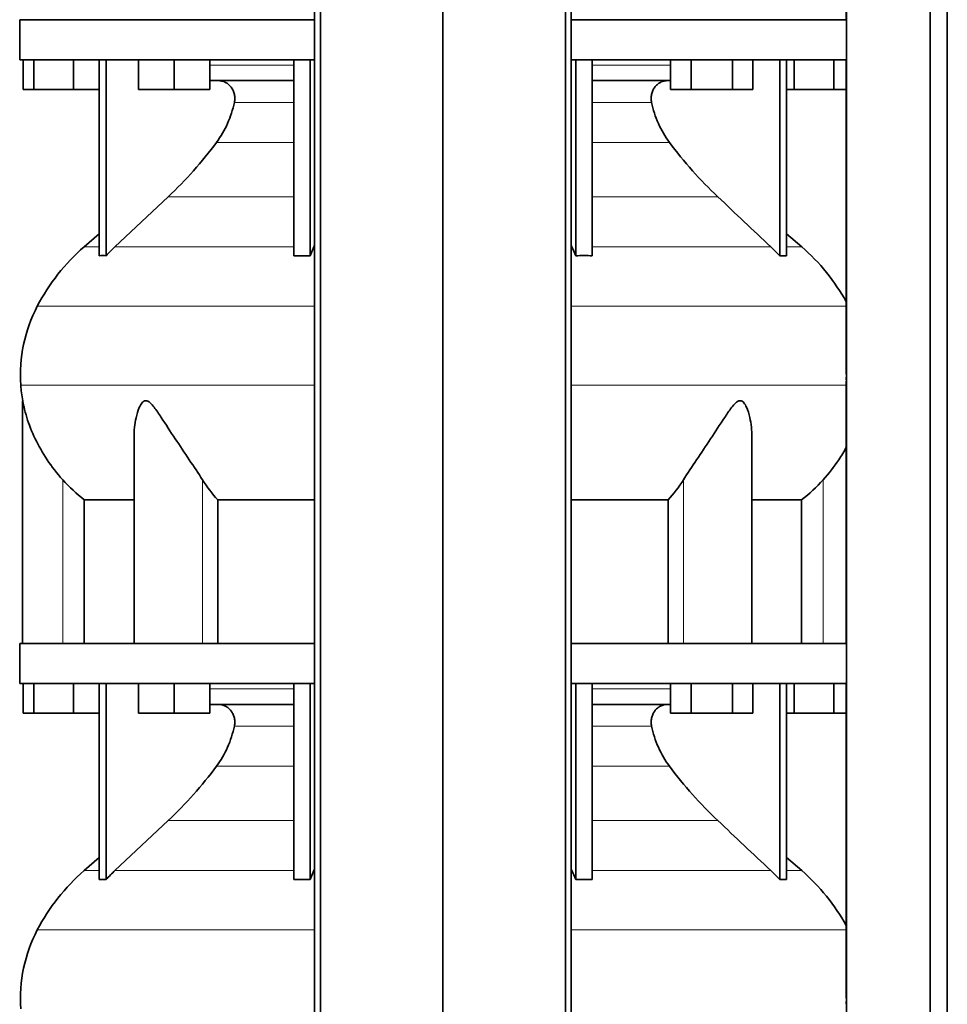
# Model space of a CAD drawing. Header units: millimetres. Extents: x 431 to 1322, y -2196 to 1777.
# Tile 23 of 31: x 438 to 750, y 409 to 740. Entities that reach past the tile are written whole.
import ezdxf

# ---------------------------------------------------------------- set-up
doc = ezdxf.new("R2010")
doc.units = ezdxf.units.MM
doc.layers.add('MID_344-5', color=7, linetype='Continuous')
doc.layers.add('VSI344_DIFFUSORE', color=7, linetype='Continuous')

# ---------------------------------------------------------------- blocks, each defined once
blk = doc.blocks.new('SE')
at = {"layer": 'MID_344-5', "color": 7, "linetype": 'Continuous', "lineweight": 35}
for p, q in [((537.45, 983.32), (537.45, -98.68)), ((539.42, -98.68), (539.42, 983.32)), ((580.65, -98.68), (580.65, 983.32)), ((621.89, -98.68), (621.89, 983.32)), ((623.86, 983.32), (623.86, -98.68)), ((716.52, 983.32), (716.52, -98.68)), ((744.66, -98.68), (744.66, 983.32)), ((750.45, -98.68), (750.45, 983.32)), ((716.45, 828.64), (716.45, 740.32)), ((716.45, 726.82), (716.45, 622.88)), ((716.45, 618.64), (716.45, 530.32)), ((716.45, 516.82), (716.45, 412.88))]:
    blk.add_line(p, q, dxfattribs=at)
at = {"layer": 'VSI344_DIFFUSORE', "color": 7, "linetype": 'Continuous', "lineweight": 35}
for p, q in [((537.45, 740.32), (438.15, 740.32)), ((438.15, 740.32), (438.15, 726.82)), ((716.51, 740.32), (623.86, 740.32)), ((716.51, 740.32), (716.51, 726.82)), ((537.45, 726.82), (438.15, 726.82)), ((439.27, 716.82), (439.27, 726.82)), ((442.86, 716.82), (442.86, 726.82)), ((456.24, 716.82), (456.24, 726.82)), ((464.95, 660.86), (464.95, 726.82)), ((467.24, 660.86), (467.24, 726.82)), ((478.14, 716.82), (478.14, 726.82)), ((490.14, 716.82), (490.14, 726.82)), ((502.14, 716.82), (502.14, 726.82)), ((530.43, 660.86), (530.43, 726.82)), ((535.97, 660.86), (535.97, 726.82)), ((716.51, 726.82), (623.86, 726.82)), ((625.34, 660.86), (625.34, 726.82)), ((630.88, 660.86), (630.88, 726.82)), ((657.31, 716.82), (657.31, 726.82)), ((664.24, 716.82), (664.24, 726.82)), ((678.09, 716.82), (678.09, 726.82)), ((685.02, 716.82), (685.02, 726.82)), ((694.07, 660.86), (694.07, 726.82)), ((696.36, 660.86), (696.36, 726.82)), ((698.86, 716.82), (698.86, 726.82)), ((712.24, 716.82), (712.24, 726.82)), ((530.43, 719.82), (502.14, 719.82)), ((657.31, 719.82), (630.88, 719.82)), ((442.86, 716.82), (439.27, 716.82)), ((456.24, 716.82), (442.86, 716.82)), ((464.95, 716.82), (456.24, 716.82)), ((490.14, 716.82), (478.14, 716.82)), ((502.14, 716.82), (490.14, 716.82)), ((664.24, 716.82), (657.31, 716.82)), ((678.09, 716.82), (664.24, 716.82)), ((685.02, 716.82), (678.09, 716.82)), ((698.86, 716.82), (696.36, 716.82)), ((712.24, 716.82), (698.86, 716.82)), ((716.45, 716.82), (712.24, 716.82)), ((488.16, 680.72), (470.24, 663.86)), ((464.95, 668.28), (459.86, 663.86)), ((701.45, 663.86), (696.36, 668.28)), ((535.97, 660.86), (537.21, 663.86)), ((691.07, 663.86), (694.07, 660.86)), ((530.43, 660.86), (535.97, 660.86)), ((694.07, 660.86), (696.36, 660.86)), ((439.15, 612), (439.15, 530.32)), ((476.64, 599.81), (476.64, 530.32)), ((684.66, 530.32), (684.66, 599.83)), ((459.91, 578.69), (476.64, 578.69)), ((459.91, 530.32), (459.91, 578.69)), ((504.82, 578.69), (537.45, 578.69)), ((504.82, 530.32), (504.82, 578.69)), ((623.86, 578.69), (656.49, 578.69)), ((656.49, 578.69), (656.49, 530.32)), ((684.66, 578.69), (701.4, 578.69)), ((701.4, 578.69), (701.4, 530.32)), ((537.45, 530.32), (438.15, 530.32)), ((438.15, 530.32), (438.15, 516.82)), ((716.51, 530.32), (623.86, 530.32)), ((716.51, 530.32), (716.51, 516.82)), ((537.45, 516.82), (438.15, 516.82)), ((439.27, 506.82), (439.27, 516.82)), ((442.86, 506.82), (442.86, 516.82)), ((456.24, 506.82), (456.24, 516.82)), ((464.95, 450.86), (464.95, 516.82)), ((467.24, 450.86), (467.24, 516.82)), ((478.14, 506.82), (478.14, 516.82)), ((490.14, 506.82), (490.14, 516.82)), ((502.14, 506.82), (502.14, 516.82)), ((530.43, 450.86), (530.43, 516.82)), ((535.97, 450.86), (535.97, 516.82)), ((716.51, 516.82), (623.86, 516.82)), ((625.34, 450.86), (625.34, 516.82)), ((630.88, 450.86), (630.88, 516.82)), ((657.31, 506.82), (657.31, 516.82)), ((664.24, 506.82), (664.24, 516.82)), ((678.09, 506.82), (678.09, 516.82)), ((685.02, 506.82), (685.02, 516.82)), ((694.07, 450.86), (694.07, 516.82)), ((696.36, 450.86), (696.36, 516.82)), ((698.86, 506.82), (698.86, 516.82)), ((712.24, 506.82), (712.24, 516.82)), ((530.43, 509.82), (502.14, 509.82)), ((657.31, 509.82), (630.88, 509.82)), ((442.86, 506.82), (439.27, 506.82)), ((456.24, 506.82), (442.86, 506.82)), ((464.95, 506.82), (456.24, 506.82)), ((490.14, 506.82), (478.14, 506.82)), ((502.14, 506.82), (490.14, 506.82)), ((664.24, 506.82), (657.31, 506.82)), ((678.09, 506.82), (664.24, 506.82)), ((685.02, 506.82), (678.09, 506.82)), ((698.86, 506.82), (696.36, 506.82)), ((712.24, 506.82), (698.86, 506.82)), ((716.45, 506.82), (712.24, 506.82)), ((488.16, 470.72), (470.24, 453.86)), ((464.95, 458.28), (459.86, 453.86)), ((701.45, 453.86), (696.36, 458.28)), ((530.43, 450.86), (535.97, 450.86)), ((535.97, 450.86), (537.21, 453.86)), ((691.07, 453.86), (694.07, 450.86)), ((694.07, 450.86), (696.36, 450.86))]:
    blk.add_line(p, q, dxfattribs=at)
at = {"layer": 'VSI344_DIFFUSORE', "color": 4, "linetype": 'Continuous', "lineweight": 9}
for p, q in [((502.14, 725.03), (530.43, 725.03)), ((630.88, 725.03), (657.31, 725.03)), ((530.43, 712.48), (510.43, 712.48)), ((650.88, 712.48), (630.88, 712.48)), ((504.42, 699.02), (530.43, 699.02)), ((630.88, 699.02), (656.89, 699.02)), ((488.16, 680.72), (530.43, 680.72)), ((630.88, 680.72), (673.15, 680.72)), ((464.95, 663.86), (459.86, 663.86)), ((470.24, 663.86), (530.43, 663.86)), ((537.21, 663.86), (537.45, 663.86)), ((623.86, 663.86), (624.09, 663.86)), ((691.07, 663.86), (630.88, 663.86)), ((696.36, 663.86), (701.45, 663.86)), ((537.45, 643.87), (444.08, 643.87)), ((716.45, 643.87), (623.86, 643.87)), ((438.52, 617.32), (537.45, 617.32)), ((623.86, 617.32), (716.45, 617.32)), ((452.65, 530.32), (452.65, 585.42)), ((499.69, 530.32), (499.69, 585.42)), ((661.62, 530.32), (661.62, 585.42)), ((708.65, 530.32), (708.65, 585.42)), ((502.14, 515.03), (530.43, 515.03)), ((630.88, 515.03), (657.31, 515.03)), ((530.43, 502.48), (510.43, 502.48)), ((650.88, 502.48), (630.88, 502.48)), ((504.42, 489.02), (530.43, 489.02)), ((630.88, 489.02), (656.89, 489.02)), ((488.16, 470.72), (530.43, 470.72)), ((630.88, 470.72), (673.15, 470.72)), ((464.95, 453.86), (459.86, 453.86)), ((470.24, 453.86), (530.43, 453.86)), ((537.21, 453.86), (537.45, 453.86)), ((623.86, 453.86), (624.09, 453.86)), ((691.07, 453.86), (630.88, 453.86)), ((696.36, 453.86), (701.45, 453.86)), ((537.45, 433.87), (444.08, 433.87)), ((716.45, 433.87), (623.86, 433.87))]:
    blk.add_line(p, q, dxfattribs=at)
at = {"layer": 'VSI344_DIFFUSORE', "color": 7, "linetype": 'Continuous', "lineweight": 35}
for centre, radius, start, end in [((504.82, 612.14), 68.53, 131, 152.418), ((656.48, 612.14), 68.53, 28.9585, 49), ((488.33, 620.76), 49.92, 152.418, 183.9452), ((491.9, 621), 53.5, 183.9452, 189.6895), ((504.82, 402.14), 68.53, 131, 152.418), ((656.48, 402.14), 68.53, 28.9585, 49), ((488.33, 410.76), 49.92, 152.418, 183.9452)]:
    blk.add_arc(centre, radius, start, end, dxfattribs=at)
for points, knots in [([(510.43, 712.48), (510.52, 712.92), (510.57, 713.37), (510.57, 714.27), (510.52, 714.71), (510.38, 715.37), (510.33, 715.59), (510.19, 716.02), (510.11, 716.23), (509.84, 716.83), (509.62, 717.21), (509.23, 717.74), (509.09, 717.91), (508.79, 718.22), (508.64, 718.37), (508.32, 718.65), (508.15, 718.78), (507.8, 719.02), (507.61, 719.13), (507.05, 719.42), (506.66, 719.57), (506.06, 719.72), (505.85, 719.76), (505.44, 719.81), (505.23, 719.82), (505.02, 719.82)], [0, 0, 0, 0, 0.125, 0.125, 0.25, 0.25, 0.3125, 0.3125, 0.375, 0.375, 0.5, 0.5, 0.5625, 0.5625, 0.625, 0.625, 0.6875, 0.6875, 0.75, 0.75, 0.875, 0.875, 0.9375, 0.9375, 1, 1, 1, 1]), ([(650.88, 712.48), (650.79, 712.92), (650.74, 713.37), (650.74, 714.27), (650.79, 714.71), (650.93, 715.37), (650.98, 715.59), (651.12, 716.02), (651.2, 716.23), (651.47, 716.83), (651.69, 717.21), (652.08, 717.74), (652.22, 717.91), (652.52, 718.22), (652.67, 718.37), (652.99, 718.65), (653.16, 718.78), (653.51, 719.02), (653.7, 719.13), (654.26, 719.42), (654.65, 719.57), (655.25, 719.72), (655.46, 719.76), (655.87, 719.81), (656.08, 719.82), (656.29, 719.82)], [0, 0, 0, 0, 0.125, 0.125, 0.25, 0.25, 0.3125, 0.3125, 0.375, 0.375, 0.5, 0.5, 0.5625, 0.5625, 0.625, 0.625, 0.6875, 0.6875, 0.75, 0.75, 0.875, 0.875, 0.9375, 0.9375, 1, 1, 1, 1]), ([(504.42, 699.02), (505.87, 700.97), (507.11, 703.09), (508.64, 706.52), (509.09, 707.69), (509.85, 710.06), (510.17, 711.26), (510.43, 712.48)], [0, 0, 0, 0, 0.5, 0.5, 0.75, 0.75, 1, 1, 1, 1]), ([(656.89, 699.02), (655.44, 700.97), (654.2, 703.09), (652.67, 706.52), (652.22, 707.69), (651.46, 710.06), (651.14, 711.26), (650.88, 712.48)], [0, 0, 0, 0, 0.5, 0.5, 0.75, 0.75, 1, 1, 1, 1]), ([(488.16, 680.72), (491.1, 683.49), (493.94, 686.4), (499.39, 692.54), (501.98, 695.73), (504.42, 699.02)], [0, 0, 0, 0, 0.5, 0.5, 1, 1, 1, 1]), ([(673.15, 680.72), (670.21, 683.49), (667.37, 686.4), (661.91, 692.54), (659.33, 695.73), (656.89, 699.02)], [0, 0, 0, 0, 0.5, 0.5, 1, 1, 1, 1]), ([(452.65, 585.42), (450.72, 587.59), (448.98, 589.83), (445.86, 594.49), (444.5, 596.88), (442.22, 601.65), (441.28, 604.07), (440.18, 607.62), (439.86, 608.79), (439.49, 610.39), (439.38, 610.91), (439.21, 611.73), (439.15, 612.03), (439.15, 612.03)], [0, 0, 0, 0, 0.125, 0.125, 0.25, 0.25, 0.375, 0.375, 0.4375, 0.4375, 0.46875, 0.46875, 0.4987011, 0.4987011, 0.4987011, 0.4987011]), ([(499.69, 585.42), (498.32, 587.59), (496.81, 589.83), (493.67, 594.49), (492.07, 596.88), (488.92, 601.65), (487.38, 604.07), (485.02, 607.62), (484.23, 608.79), (482.97, 610.39), (482.54, 610.91), (481.58, 611.74), (481.04, 612.06), (480.03, 612), (479.59, 611.65), (478.91, 610.79), (478.64, 610.28), (477.93, 608.66), (477.6, 607.5), (476.87, 604.19), (476.64, 601.99), (476.64, 599.81)], [0, 0, 0, 0, 0.125, 0.125, 0.25, 0.25, 0.375, 0.375, 0.4375, 0.4375, 0.46875, 0.46875, 0.5, 0.5, 0.53125, 0.53125, 0.5625, 0.5625, 0.625, 0.625, 0.7389823, 0.7389823, 0.7389823, 0.7389823]), ([(684.66, 599.82), (684.66, 602.02), (684.44, 604.25), (683.68, 607.62), (683.34, 608.79), (682.61, 610.39), (682.33, 610.91), (681.62, 611.74), (681.16, 612.06), (680.13, 612), (679.6, 611.65), (678.67, 610.79), (678.24, 610.28), (676.99, 608.66), (676.21, 607.5), (673.88, 603.99), (672.33, 601.56), (669.18, 596.8), (667.61, 594.46), (664.52, 589.85), (662.98, 587.57), (661.62, 585.42)], [0.2596572, 0.2596572, 0.2596572, 0.2596572, 0.375, 0.375, 0.4375, 0.4375, 0.46875, 0.46875, 0.5, 0.5, 0.53125, 0.53125, 0.5625, 0.5625, 0.625, 0.625, 0.75, 0.75, 0.875, 0.875, 1, 1, 1, 1]), ([(716.51, 596.47), (715.71, 595.02), (714.84, 593.58), (712.35, 589.85), (710.58, 587.57), (708.65, 585.42)], [0.7976886, 0.7976886, 0.7976886, 0.7976886, 0.875, 0.875, 1, 1, 1, 1]), ([(510.43, 502.48), (510.52, 502.92), (510.57, 503.37), (510.57, 504.27), (510.52, 504.71), (510.38, 505.37), (510.33, 505.59), (510.19, 506.02), (510.11, 506.23), (509.84, 506.83), (509.62, 507.21), (509.23, 507.74), (509.09, 507.91), (508.79, 508.22), (508.64, 508.37), (508.32, 508.65), (508.15, 508.78), (507.8, 509.02), (507.61, 509.13), (507.05, 509.42), (506.66, 509.57), (506.06, 509.72), (505.85, 509.76), (505.44, 509.81), (505.23, 509.82), (505.02, 509.82)], [0, 0, 0, 0, 0.125, 0.125, 0.25, 0.25, 0.3125, 0.3125, 0.375, 0.375, 0.5, 0.5, 0.5625, 0.5625, 0.625, 0.625, 0.6875, 0.6875, 0.75, 0.75, 0.875, 0.875, 0.9375, 0.9375, 1, 1, 1, 1]), ([(650.88, 502.48), (650.79, 502.92), (650.74, 503.37), (650.74, 504.27), (650.79, 504.71), (650.93, 505.37), (650.98, 505.59), (651.12, 506.02), (651.2, 506.23), (651.47, 506.83), (651.69, 507.21), (652.08, 507.74), (652.22, 507.91), (652.52, 508.22), (652.67, 508.37), (652.99, 508.65), (653.16, 508.78), (653.51, 509.02), (653.7, 509.13), (654.26, 509.42), (654.65, 509.57), (655.25, 509.72), (655.46, 509.76), (655.87, 509.81), (656.08, 509.82), (656.29, 509.82)], [0, 0, 0, 0, 0.125, 0.125, 0.25, 0.25, 0.3125, 0.3125, 0.375, 0.375, 0.5, 0.5, 0.5625, 0.5625, 0.625, 0.625, 0.6875, 0.6875, 0.75, 0.75, 0.875, 0.875, 0.9375, 0.9375, 1, 1, 1, 1]), ([(504.42, 489.02), (505.87, 490.97), (507.11, 493.09), (508.64, 496.52), (509.09, 497.69), (509.85, 500.06), (510.17, 501.26), (510.43, 502.48)], [0, 0, 0, 0, 0.5, 0.5, 0.75, 0.75, 1, 1, 1, 1]), ([(656.89, 489.02), (655.44, 490.97), (654.2, 493.09), (652.67, 496.52), (652.22, 497.69), (651.46, 500.06), (651.14, 501.26), (650.88, 502.48)], [0, 0, 0, 0, 0.5, 0.5, 0.75, 0.75, 1, 1, 1, 1]), ([(488.16, 470.72), (491.1, 473.49), (493.94, 476.4), (499.39, 482.54), (501.98, 485.73), (504.42, 489.02)], [0, 0, 0, 0, 0.5, 0.5, 1, 1, 1, 1]), ([(673.15, 470.72), (670.21, 473.49), (667.37, 476.4), (661.91, 482.54), (659.33, 485.73), (656.89, 489.02)], [0, 0, 0, 0, 0.5, 0.5, 1, 1, 1, 1])]:
    blk.add_open_spline(points, degree=3, knots=knots, dxfattribs=at)
for points in [[(673.15, 680.72), (679.12, 675.1), (685.09, 669.48), (691.07, 663.86)], [(470.24, 663.86), (469.21, 662.9), (468.21, 661.89), (467.24, 660.86)], [(537.21, 663.86), (537.29, 664.04), (537.37, 664.22), (537.45, 664.39)], [(624.09, 663.86), (624.02, 664.04), (623.94, 664.22), (623.86, 664.39)], [(625.34, 660.86), (624.93, 661.89), (624.52, 662.9), (624.09, 663.86)], [(467.24, 660.86), (466.48, 660.9), (465.71, 660.9), (464.95, 660.86)], [(630.88, 660.86), (629.03, 660.9), (627.18, 660.9), (625.34, 660.86)], [(716.45, 622.88), (716.46, 620.68), (716.46, 619.4), (716.45, 619.04)], [(459.91, 578.69), (457.28, 580.71), (454.86, 582.95), (452.65, 585.42)], [(504.82, 578.69), (502.96, 580.71), (501.25, 582.95), (499.69, 585.42)], [(661.62, 585.42), (660.06, 582.95), (658.35, 580.71), (656.49, 578.69)], [(708.65, 585.42), (706.44, 582.95), (704.03, 580.71), (701.4, 578.69)], [(673.15, 470.72), (679.12, 465.1), (685.09, 459.48), (691.07, 453.86)], [(537.21, 453.86), (537.29, 454.04), (537.37, 454.22), (537.45, 454.39)], [(624.09, 453.86), (624.02, 454.04), (623.94, 454.22), (623.86, 454.39)], [(467.24, 450.86), (466.48, 450.9), (465.71, 450.9), (464.95, 450.86)], [(470.24, 453.86), (469.21, 452.9), (468.21, 451.89), (467.24, 450.86)], [(625.34, 450.86), (624.93, 451.89), (624.52, 452.9), (624.09, 453.86)], [(630.88, 450.86), (629.03, 450.9), (627.18, 450.9), (625.34, 450.86)], [(716.45, 412.88), (716.46, 410.68), (716.46, 409.4), (716.45, 409.04)]]:
    blk.add_open_spline(points, degree=3, dxfattribs=at)

msp = doc.modelspace()

# ---------------------------------------------------------------- block references
msp.add_blockref('SE', (0, 0))

doc.saveas('drawing.dxf')
